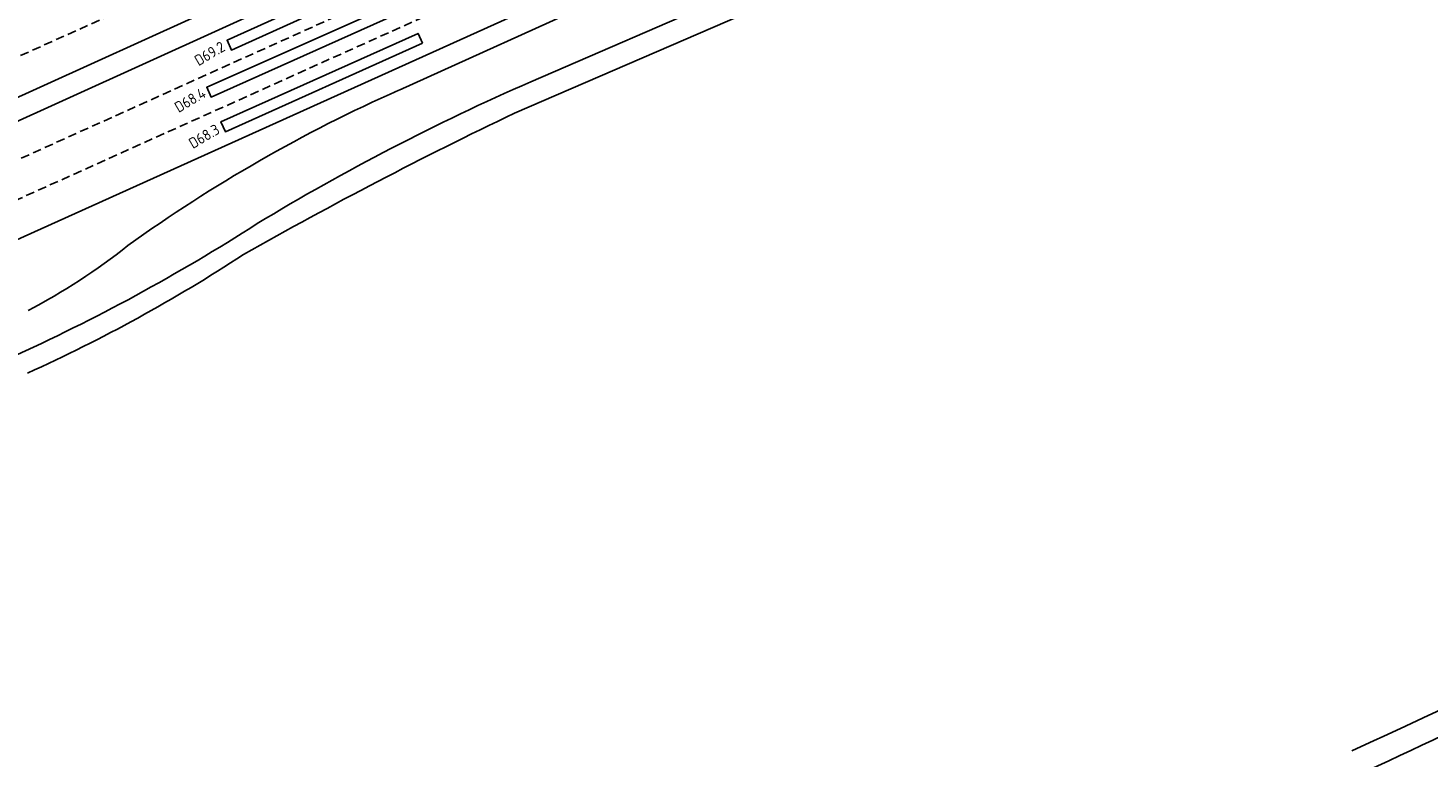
# Model space of a CAD drawing. Extents: x 1808 to 149445, y 103 to 460077.
# Tile 16 of 28: x 148917 to 149046, y 459689 to 459756. Entities that reach past the tile are written whole.
import ezdxf
from ezdxf.enums import TextEntityAlignment as Align

# ---------------------------------------------------------------- set-up
doc = ezdxf.new("R2010")
doc.units = 0
doc.header["$LTSCALE"] = 0.25
doc.header["$MEASUREMENT"] = 0
doc.linetypes.add('HIDDEN2', pattern=[4.7625, 3.175, -1.5875])
doc.layers.get('0').update_dxf_attribs({"color": 1, "linetype": 'CONTINUOUS'})
for name, color, linetype in [('LUS-T-CODE', 1, 'CONTINUOUS'), ('LUSSEN', 7, 'CONTINUOUS'), ('MARKERING', 9, 'CONTINUOUS'), ('ONDERGROND', 7, 'CONTINUOUS')]:
    doc.layers.add(name, color=color, linetype=linetype)
doc.styles.add('I020-1', font='ISO', dxfattribs={"height": 2})

# ---------------------------------------------------------------- blocks, each defined once
blk = doc.blocks.new('V_20X1')
blk.add_lwpolyline([(0.5, 0), (0.5, -20), (-0.5, -20), (-0.5, 0)], close=True)
at = {"layer": 'LUS-T-CODE', "style": 'I020-1'}
blk.add_attdef('LUS', text='', height=1, rotation=270, dxfattribs=at).set_placement((0.01, -21.61), align=Align.MIDDLE)

msp = doc.modelspace()

# ---------------------------------------------------------------- linework, layer by layer
at = {"layer": 'MARKERING', "linetype": 'HIDDEN2'}
for p, q in [((148899.22, 459745.53, -25.18), (148995.22, 459788.58, -25.18)), ((148967.8, 459763.23, -25.18), (148894.72, 459730.37, -25.18)), ((148954.29, 459760.83, -25.18), (148856.85, 459716.95, -25.18))]:
    msp.add_line(p, q, dxfattribs=at)
at = {"layer": 'ONDERGROND'}
for p, q in [((148951.41, 459750.15, -25.18), (149019.49, 459780.92, -25.18)), ((148972.73, 459775.09, -25.18), (148881.35, 459733.62, -25.18)), ((148967.35, 459770.46, -25.18), (148868.23, 459725.48, -25.18)), ((148891.62, 459725.29, -25.18), (148978.73, 459764.57, -25.18)), ((148963.52, 459750.91, -25.18), (148992.66, 459763.57, -25.18)), ((148962.04, 459748.04, -25.18), (148993.6, 459761.68, -25.18))]:
    msp.add_line(p, q, dxfattribs=at)
for centre, radius, start, end in [((149049.58, 459554.06, -25.18), 214.84, 113.6148, 121.1783), ((149008.89, 459621, -25.18), 141.37, 113.994, 125.6613), ((149140.52, 459375.37, -25.18), 413.2, 115.5909, 119.4935), ((148843.76, 459884.93, -25.18), 174.86, 294.2466, 302.753), ((148890.32, 459781.37, -25.18), 58.13, 297.63, 308.4622), ((148857.49, 459856.53, -25.18), 145.26, 294.2829, 303.2304), ((152345.38, 452636.53), 7787.12, 114.587661, 115.113331), ((147365.77, 463314.96), 3993.08, 294.77443, 295.604)]:
    msp.add_arc(centre, radius, start, end, dxfattribs=at)

# ---------------------------------------------------------------- block references
at = {"layer": 'LUSSEN'}
ref = msp.add_blockref('V_20X1', (148953.9, 459762.48, -25.18), dxfattribs=dict(at, xscale=0.9938565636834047, yscale=0.9938565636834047, zscale=0.9938565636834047, rotation=294.3580095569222))
ref.add_attrib('LUS', 'D69.2', dxfattribs={"layer": 'LUS-T-CODE', "height": 0.994, "rotation": 30.4015, "style": 'I020-1'}).set_placement((148933.99, 459753.51, -25.18), align=Align.MIDDLE)
ref = msp.add_blockref('V_20X1', (148952.07, 459758.06, -25.18), dxfattribs=dict(at, xscale=0.9938565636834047, yscale=0.9938565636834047, zscale=0.9938565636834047, rotation=294.0783844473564))
ref.add_attrib('LUS', 'D68.4', dxfattribs={"layer": 'LUS-T-CODE', "height": 0.994, "rotation": 30.4015, "style": 'I020-1'}).set_placement((148932.19, 459749.23, -25.18), align=Align.MIDDLE)
ref = msp.add_blockref('V_20X1', (148953.37, 459754.91, -25.18), dxfattribs=dict(at, xscale=0.9938565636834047, yscale=0.9938565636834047, zscale=0.9938565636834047, rotation=294.1544814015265))
ref.add_attrib('LUS', 'D68.3', dxfattribs={"layer": 'LUS-T-CODE', "height": 0.994, "rotation": 30.4015, "style": 'I020-1'}).set_placement((148933.48, 459745.9, -25.18), align=Align.MIDDLE)

doc.saveas('drawing.dxf')
